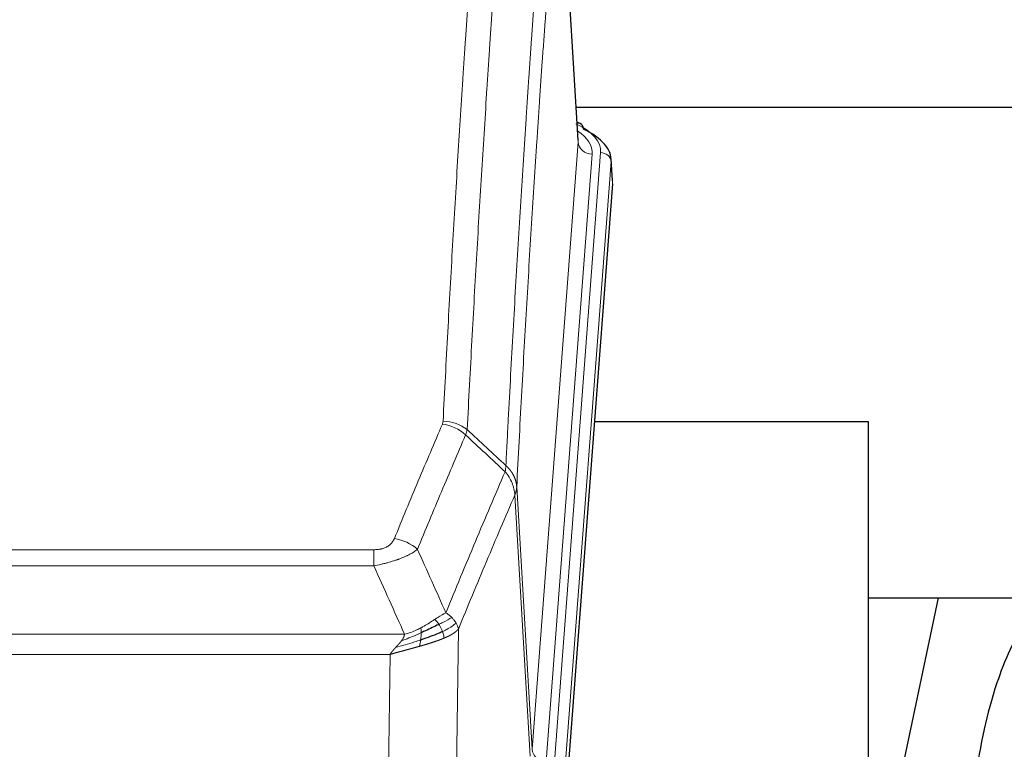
# Model space of a CAD drawing. Header units: inches. Extents: x 0 to 23760, y -13 to 16800.
# Tile 230 of 247: x 18744 to 19024, y 14566 to 14773. Entities that reach past the tile are written whole.
import ezdxf

# ---------------------------------------------------------------- set-up
doc = ezdxf.new("R2010")
doc.units = ezdxf.units.IN
doc.layers.add('254', color=7, linetype='Continuous', true_color=0xffffff)

msp = doc.modelspace()

# ---------------------------------------------------------------- linework, layer by layer
at = {"layer": '254', "color": 2, "linetype": 'Continuous', "lineweight": 25}
for p, q in [((18903.265, 14739.104), (18898.014, 14825.741)), ((18902.63, 14748.499), (19068.813, 14748.499)), ((18903.896, 14743.811), (18902.953, 14744.247)), ((18913.024, 14727.471), (18912.644, 14733.753)), ((18913.019, 14726.688), (18899.901, 14553.234)), ((18985.837, 14658.924), (18907.894, 14658.924)), ((18985.837, 14470.122), (18985.837, 14658.924)), ((18985.792, 14608.845), (19057.537, 14608.845)), ((19005.68, 14608.842), (18985.837, 14514.686))]:
    msp.add_line(p, q, dxfattribs=at)
at = {"layer": '254', "color": 110, "linetype": 'Continuous', "lineweight": 13}
for p, q in [((18903.26, 14738.529), (18898.013, 14825.118)), ((18890.194, 14565.756), (18903.26, 14738.529)), ((18907.252, 14735.102), (18894.186, 14562.329)), ((18896.533, 14562.177), (18909.644, 14735.537)), ((18912.638, 14732.967), (18899.527, 14559.607)), ((18913.019, 14726.688), (18912.638, 14732.967)), ((18889.613, 14563.846), (18885.261, 14638.098)), ((18885.817, 14640.432), (18890.194, 14565.756)), ((18639.825, 14622.551), (18845.168, 14622.551)), ((18845.168, 14617.988), (18845.168, 14622.551)), ((18845.168, 14617.988), (18639.825, 14617.988)), ((18869.219, 14599.954), (18868.261, 14524.303)), ((18631.094, 14598.508), (18853.899, 14598.508)), ((18849.787, 14592.764), (18635.207, 14592.764)), ((18848.818, 14516.268), (18849.787, 14592.764))]:
    msp.add_line(p, q, dxfattribs=at)
for centre, major_axis, ratio, start_param, end_param in [((18885.625, 14735.911), (24.034, 0.016), 0.461198, 6.2480186, 7.0671317), ((18902.639, 14741.087), (1.258, 2.724), 0.6272114, 6.2831797, 6.7581181), ((18883.233, 14735.476), (24.034, 0.016), 0.461198, 6.2480186, 6.8801307), ((18907.252, 14738.65), (3.989, -0.302), 0.8864705, 3.2608937, 4.7793301), ((18909.644, 14732.876), (2.991, -0.226), 0.8864705, 0.119301, 1.6377375), ((18864.676, 14650.011), (-9.188, 3.948), 0.8056434, 4.2999866, 5.045624), ((18864.864, 14650.803), (-9.987, 0.512), 0.8285973, 3.9974013, 4.7548106), ((18851.015, 14617.549), (9.245, -3.812), 0.7933159, 1.14397, 1.886928), ((18894.186, 14565.877), (3.989, -0.302), 0.8864705, 3.2608937, 4.7793301)]:
    msp.add_ellipse(centre, major_axis=major_axis, ratio=ratio, start_param=start_param, end_param=end_param, dxfattribs=at)
at = {"layer": '254', "color": 2, "linetype": 'Continuous', "lineweight": 25}
for centre, major_axis, ratio, start_param, end_param in [((18902.639, 14741.087), (1.258, 2.724), 0.6272114, 5.3993548, 6.2831797), ((18885.625, 14733.25), (27.03, 0.194), 0.4633579, 6.2451225, 7.0642357)]:
    msp.add_ellipse(centre, major_axis=major_axis, ratio=ratio, start_param=start_param, end_param=end_param, dxfattribs=at)
at = {"layer": '254', "color": 110, "linetype": 'Continuous', "lineweight": 13}
for points, knots in [([(18864.864, 14659.092), (18865.301, 14667.671), (18866.192, 14684.59), (18867.112, 14701.032), (18867.814, 14713.185), (18868.05, 14717.206), (18868.526, 14725.189), (18868.766, 14729.15), (18869.491, 14740.945), (18869.982, 14748.687), (18870.606, 14758.211), (18870.731, 14760.109), (18870.983, 14763.887), (18871.361, 14769.532), (18871.743, 14775.106), (18872.514, 14786.16), (18873.556, 14800.649), (18875.164, 14821.634), (18876.265, 14835.124), (18876.822, 14841.744)], [0, 0, 0, 0, 0.125, 0.25, 0.25, 0.3125, 0.3125, 0.375, 0.375, 0.5, 0.5, 0.53125, 0.53125, 0.5625, 0.625, 0.625, 0.75, 0.875, 1, 1, 1, 1]), ([(18883.705, 14839.155), (18883.147, 14832.542), (18882.045, 14819.068), (18880.435, 14798.107), (18879.392, 14783.635), (18878.62, 14772.593), (18878.237, 14767.025), (18877.858, 14761.388), (18877.607, 14757.613), (18877.481, 14755.719), (18876.857, 14746.205), (18876.365, 14738.473), (18875.639, 14726.691), (18875.398, 14722.734), (18874.922, 14714.761), (18874.686, 14710.745), (18873.983, 14698.606), (18873.061, 14682.183), (18872.169, 14665.285), (18871.731, 14656.716)], [0, 0, 0, 0, 0.125, 0.25, 0.375, 0.375, 0.4375, 0.46875, 0.46875, 0.5, 0.5, 0.625, 0.625, 0.6875, 0.6875, 0.75, 0.75, 0.875, 1, 1, 1, 1]), ([(18882.728, 14646.494), (18882.784, 14647.584), (18882.84, 14648.672), (18882.952, 14650.845), (18883.12, 14654.098), (18883.516, 14661.649), (18883.859, 14668.05), (18884.552, 14680.76), (18885.493, 14697.457), (18886.951, 14721.759), (18887.956, 14737.463), (18888.529, 14746.157), (18888.593, 14747.121), (18888.721, 14749.045), (18888.914, 14751.925), (18889.365, 14758.604), (18889.757, 14764.256), (18890.085, 14768.927), (18890.151, 14769.859), (18890.283, 14771.719), (18890.481, 14774.503), (18890.946, 14780.957), (18891.349, 14786.415), (18892.161, 14797.234), (18893.258, 14811.399), (18894.386, 14825.043), (18894.957, 14831.734)], [0, 0, 0, 0, 0.015625, 0.015625, 0.03125, 0.0625, 0.125, 0.125, 0.25, 0.375, 0.5, 0.5, 0.515625, 0.515625, 0.53125, 0.5625, 0.625, 0.625, 0.640625, 0.640625, 0.65625, 0.6875, 0.75, 0.75, 0.875, 1, 1, 1, 1]), ([(18898.013, 14825.118), (18897.443, 14818.445), (18896.318, 14804.84), (18895.224, 14790.715), (18894.415, 14779.927), (18894.013, 14774.484), (18893.549, 14768.049), (18893.351, 14765.273), (18893.22, 14763.418), (18893.154, 14762.489), (18892.827, 14757.832), (18892.436, 14752.196), (18891.986, 14745.538), (18891.794, 14742.666), (18891.666, 14740.748), (18891.603, 14739.786), (18891.03, 14731.118), (18890.029, 14715.462), (18888.574, 14691.235), (18887.168, 14666.267), (18886.262, 14649.126), (18885.817, 14640.432)], [0, 0, 0, 0, 0.125, 0.25, 0.25, 0.3125, 0.34375, 0.359375, 0.359375, 0.375, 0.375, 0.4375, 0.46875, 0.484375, 0.484375, 0.5, 0.5, 0.625, 0.75, 0.875, 1, 1, 1, 1]), ([(18851.015, 14625.705), (18852.149, 14628.467), (18853.284, 14631.217), (18855.557, 14636.694), (18856.694, 14639.422), (18860.109, 14647.57), (18862.391, 14652.957), (18864.676, 14658.297)], [0, 0, 0, 0, 0.25, 0.25, 0.5, 0.5, 1, 1, 1, 1]), ([(18864.864, 14659.092), (18864.857, 14658.958), (18864.838, 14658.825), (18864.775, 14658.56), (18864.732, 14658.428), (18864.676, 14658.297)], [0, 0, 0, 0, 0.5, 0.5, 1, 1, 1, 1]), ([(18871.272, 14655.211), (18868.984, 14649.874), (18866.7, 14644.493), (18863.281, 14636.352), (18862.142, 14633.627), (18859.867, 14628.154), (18858.73, 14625.406), (18857.595, 14622.648)], [0, 0, 0, 0, 0.5, 0.5, 0.75, 0.75, 1, 1, 1, 1]), ([(18882.728, 14646.494), (18882.707, 14646.23), (18882.692, 14645.943), (18882.633, 14645.353), (18882.591, 14645.051), (18882.516, 14644.757)], [0, 0, 0, 0, 0.5, 0.5, 1, 1, 1, 1]), ([(18882.728, 14646.494), (18882.741, 14646.482), (18882.766, 14646.46), (18882.804, 14646.425), (18882.842, 14646.39), (18882.88, 14646.355), (18882.919, 14646.319), (18882.957, 14646.283), (18882.996, 14646.246), (18883.034, 14646.209), (18883.073, 14646.171), (18883.112, 14646.133), (18883.151, 14646.094), (18883.189, 14646.055), (18883.228, 14646.015), (18883.268, 14645.975), (18883.307, 14645.935), (18883.346, 14645.893), (18883.385, 14645.852), (18883.424, 14645.81), (18883.463, 14645.767), (18883.503, 14645.724), (18883.542, 14645.681), (18883.581, 14645.637), (18883.62, 14645.592), (18883.659, 14645.547), (18883.699, 14645.501), (18883.738, 14645.455), (18883.777, 14645.409), (18883.816, 14645.361), (18883.855, 14645.314), (18883.894, 14645.266), (18883.932, 14645.217), (18883.971, 14645.168), (18884.01, 14645.118), (18884.048, 14645.067), (18884.087, 14645.016), (18884.125, 14644.965), (18884.163, 14644.913), (18884.201, 14644.861), (18884.239, 14644.808), (18884.276, 14644.754), (18884.314, 14644.7), (18884.351, 14644.645), (18884.388, 14644.59), (18884.425, 14644.534), (18884.462, 14644.478), (18884.498, 14644.421), (18884.534, 14644.363), (18884.57, 14644.305), (18884.606, 14644.247), (18884.642, 14644.188), (18884.677, 14644.128), (18884.712, 14644.068), (18884.746, 14644.007), (18884.781, 14643.945), (18884.814, 14643.883), (18884.848, 14643.821), (18884.881, 14643.758), (18884.917, 14643.69), (18884.953, 14643.617), (18884.992, 14643.539), (18885.029, 14643.461), (18885.066, 14643.383), (18885.102, 14643.304), (18885.137, 14643.225), (18885.171, 14643.146), (18885.205, 14643.066), (18885.237, 14642.987), (18885.269, 14642.907), (18885.3, 14642.827), (18885.33, 14642.746), (18885.359, 14642.666), (18885.387, 14642.585), (18885.415, 14642.504), (18885.441, 14642.423), (18885.467, 14642.342), (18885.492, 14642.26), (18885.516, 14642.178), (18885.539, 14642.096), (18885.562, 14642.014), (18885.583, 14641.932), (18885.604, 14641.85), (18885.623, 14641.767), (18885.642, 14641.684), (18885.66, 14641.601), (18885.677, 14641.519), (18885.693, 14641.435), (18885.708, 14641.352), (18885.723, 14641.269), (18885.736, 14641.186), (18885.749, 14641.102), (18885.76, 14641.019), (18885.771, 14640.935), (18885.781, 14640.851), (18885.79, 14640.768), (18885.798, 14640.684), (18885.806, 14640.6), (18885.812, 14640.516), (18885.816, 14640.46), (18885.817, 14640.432)], [0, 0, 0, 0, 0.0069372, 0.0139334, 0.0209887, 0.028103, 0.0352764, 0.0425088, 0.0498003, 0.0571509, 0.0645605, 0.0720292, 0.0795569, 0.0871437, 0.0947896, 0.1024945, 0.1102584, 0.1180815, 0.1259636, 0.1339048, 0.141905, 0.1499643, 0.1580827, 0.1662601, 0.1744966, 0.1827922, 0.1911468, 0.1995605, 0.2080333, 0.2165651, 0.225156, 0.233806, 0.2425151, 0.2512832, 0.2601104, 0.2689967, 0.277942, 0.2869465, 0.29601, 0.3051325, 0.3143142, 0.3235549, 0.3328547, 0.3422136, 0.3516315, 0.3611085, 0.3706446, 0.3802398, 0.3898941, 0.3996074, 0.4093798, 0.4192113, 0.4291019, 0.4390515, 0.4490602, 0.459128, 0.4692549, 0.4794409, 0.4896859, 0.4999901, 0.5124905, 0.524991, 0.5374914, 0.5499918, 0.5624922, 0.5749926, 0.587493, 0.5999934, 0.6124937, 0.6249941, 0.6374944, 0.6499948, 0.6624951, 0.6749954, 0.6874957, 0.699996, 0.7124963, 0.7249966, 0.7374968, 0.7499971, 0.7624973, 0.7749976, 0.7874978, 0.799998, 0.8124982, 0.8249984, 0.8374986, 0.8499988, 0.8624989, 0.8749991, 0.8874992, 0.8999993, 0.9124995, 0.9249996, 0.9374997, 0.9499998, 0.9624998, 0.9749999, 0.9875, 1, 1, 1, 1]), ([(18865.662, 14604.6), (18867.06, 14608.015), (18868.459, 14611.412), (18871.262, 14618.174), (18872.665, 14621.538), (18876.878, 14631.577), (18879.694, 14638.201), (18882.516, 14644.757)], [0, 0, 0, 0, 0.25, 0.25, 0.5, 0.5, 1, 1, 1, 1]), ([(18882.516, 14644.757), (18882.925, 14644.274), (18883.297, 14643.763), (18883.956, 14642.699), (18884.241, 14642.147), (18884.713, 14641.015), (18884.899, 14640.436), (18885.162, 14639.269), (18885.24, 14638.682), (18885.261, 14638.098)], [0, 0, 0, 0, 0.25, 0.25, 0.5, 0.5, 0.75, 0.75, 1, 1, 1, 1]), ([(18885.261, 14638.098), (18882.575, 14631.866), (18879.896, 14625.571), (18875.885, 14616.034), (18874.549, 14612.84), (18871.882, 14606.42), (18870.549, 14603.195), (18869.219, 14599.954)], [0, 0, 0, 0, 0.5, 0.5, 0.75, 0.75, 1, 1, 1, 1]), ([(18885.817, 14640.432), (18885.817, 14640.425), (18885.816, 14640.399), (18885.812, 14640.342), (18885.805, 14640.251), (18885.794, 14640.124), (18885.775, 14639.962), (18885.746, 14639.765), (18885.705, 14639.532), (18885.661, 14639.333), (18885.622, 14639.179), (18885.597, 14639.083), (18885.571, 14638.99), (18885.544, 14638.898), (18885.516, 14638.808), (18885.489, 14638.721), (18885.46, 14638.636), (18885.432, 14638.553), (18885.403, 14638.472), (18885.375, 14638.393), (18885.346, 14638.316), (18885.318, 14638.242), (18885.29, 14638.17), (18885.27, 14638.122), (18885.261, 14638.098)], [0, 0, 0, 0, 0.0092499, 0.0337179, 0.073404, 0.128308, 0.1984299, 0.2837694, 0.3843264, 0.5001005, 0.5424888, 0.5838484, 0.6241794, 0.6634821, 0.7017567, 0.7390032, 0.7752221, 0.8104134, 0.8445775, 0.8777146, 0.909825, 0.9409091, 0.9709673, 1, 1, 1, 1]), ([(18851.015, 14625.705), (18850.994, 14625.654), (18850.972, 14625.603), (18850.926, 14625.501), (18850.902, 14625.45), (18850.826, 14625.299), (18850.772, 14625.199), (18850.654, 14625.002), (18850.59, 14624.904), (18850.454, 14624.711), (18850.38, 14624.616), (18850.223, 14624.428), (18850.139, 14624.336), (18850.004, 14624.199), (18849.957, 14624.154), (18849.861, 14624.064), (18849.811, 14624.02), (18849.657, 14623.889), (18849.549, 14623.804), (18849.321, 14623.641), (18849.201, 14623.563), (18849.012, 14623.45), (18848.915, 14623.394), (18848.814, 14623.341), (18848.746, 14623.306), (18848.711, 14623.288), (18848.537, 14623.203), (18848.392, 14623.139), (18847.945, 14622.962), (18847.629, 14622.863), (18847.208, 14622.763), (18847.123, 14622.745), (18846.95, 14622.71), (18846.863, 14622.694), (18846.602, 14622.65), (18846.426, 14622.626), (18846.071, 14622.588), (18845.892, 14622.574), (18845.532, 14622.556), (18845.351, 14622.551), (18845.168, 14622.551)], [0, 0, 0, 0, 0.03125, 0.03125, 0.0625, 0.0625, 0.125, 0.125, 0.1875, 0.1875, 0.25, 0.25, 0.3125, 0.3125, 0.34375, 0.34375, 0.375, 0.375, 0.4375, 0.4375, 0.5, 0.5, 0.53125, 0.546875, 0.546875, 0.5625, 0.5625, 0.625, 0.625, 0.75, 0.75, 0.78125, 0.78125, 0.8125, 0.8125, 0.875, 0.875, 0.9375, 0.9375, 1, 1, 1, 1]), ([(18857.595, 14622.648), (18857.297, 14622.415), (18856.971, 14622.184), (18856.258, 14621.726), (18855.871, 14621.5), (18855.243, 14621.163), (18854.971, 14621.024), (18854.686, 14620.885), (18854.571, 14620.83), (18854.513, 14620.803), (18854.337, 14620.72), (18854.219, 14620.665), (18853.616, 14620.394), (18853.107, 14620.183), (18852.435, 14619.928), (18852.299, 14619.877), (18852.092, 14619.802), (18852.022, 14619.777), (18851.882, 14619.727), (18851.812, 14619.702), (18851.46, 14619.579), (18851.173, 14619.483), (18850.297, 14619.202), (18849.692, 14619.024), (18848.989, 14618.835), (18848.91, 14618.814), (18848.753, 14618.773), (18848.673, 14618.752), (18848.435, 14618.691), (18848.276, 14618.651), (18847.796, 14618.534), (18847.474, 14618.459), (18846.499, 14618.242), (18845.838, 14618.109), (18845.168, 14617.988)], [0, 0, 0, 0, 0.125, 0.125, 0.25, 0.25, 0.3125, 0.328125, 0.328125, 0.34375, 0.34375, 0.375, 0.375, 0.5, 0.5, 0.53125, 0.53125, 0.546875, 0.546875, 0.5625, 0.5625, 0.625, 0.625, 0.75, 0.75, 0.765625, 0.765625, 0.78125, 0.78125, 0.8125, 0.8125, 0.875, 0.875, 1, 1, 1, 1]), ([(18865.662, 14604.6), (18864.969, 14604.272), (18864.203, 14603.807), (18863.076, 14603.086), (18862.785, 14602.898), (18862.487, 14602.704)], [0, 0, 0, 0, 0.75, 0.75, 1, 1, 1, 1]), ([(18867.369, 14603.255), (18867.246, 14603.379), (18867.118, 14603.5), (18866.786, 14603.796), (18866.575, 14603.967), (18866.134, 14604.295), (18865.902, 14604.451), (18865.662, 14604.6)], [0, 0, 0, 0, 0.25, 0.25, 0.625, 0.625, 1, 1, 1, 1]), ([(18862.487, 14602.704), (18862.337, 14602.607), (18862.186, 14602.509), (18861.571, 14602.112), (18861.092, 14601.805), (18860.098, 14601.191), (18859.583, 14600.884), (18858.876, 14600.49), (18858.698, 14600.392), (18858.517, 14600.297)], [0, 0, 0, 0, 0.125, 0.125, 0.5, 0.5, 0.875, 0.875, 1, 1, 1, 1]), ([(18863.711, 14601.324), (18863.612, 14601.479), (18863.511, 14601.627), (18863.254, 14601.971), (18863.097, 14602.155), (18862.786, 14602.471), (18862.633, 14602.602), (18862.487, 14602.704)], [0, 0, 0, 0, 0.25, 0.25, 0.625, 0.625, 1, 1, 1, 1]), ([(18867.369, 14603.255), (18866.671, 14602.872), (18865.8, 14602.4), (18864.439, 14601.694), (18864.082, 14601.512), (18863.711, 14601.324)], [0, 0, 0, 0, 0.75, 0.75, 1, 1, 1, 1]), ([(18868.58, 14601.667), (18867.967, 14601.083), (18867.071, 14600.474), (18865.542, 14599.659), (18865.132, 14599.455), (18864.697, 14599.251)], [0, 0, 0, 0, 0.75, 0.75, 1, 1, 1, 1]), ([(18868.58, 14601.667), (18868.541, 14601.736), (18868.5, 14601.806), (18868.333, 14602.082), (18868.194, 14602.285), (18867.89, 14602.683), (18867.726, 14602.878), (18867.491, 14603.131), (18867.43, 14603.193), (18867.369, 14603.255)], [0, 0, 0, 0, 0.125, 0.125, 0.5, 0.5, 0.875, 0.875, 1, 1, 1, 1]), ([(18869.219, 14599.954), (18869.134, 14600.387), (18868.992, 14600.821), (18868.729, 14601.387), (18868.657, 14601.528), (18868.58, 14601.667)], [0, 0, 0, 0, 0.75, 0.75, 1, 1, 1, 1]), ([(18858.668, 14598.927), (18858.21, 14598.723), (18857.746, 14598.52), (18855.876, 14597.715), (18854.439, 14597.132), (18853.029, 14596.609)], [0, 0, 0, 0, 0.25, 0.25, 1, 1, 1, 1]), ([(18858.517, 14600.297), (18858.157, 14600.105), (18857.79, 14599.919), (18856.296, 14599.216), (18855.12, 14598.774), (18853.899, 14598.508)], [0, 0, 0, 0, 0.25, 0.25, 1, 1, 1, 1]), ([(18858.499, 14596.867), (18858.511, 14596.954), (18858.523, 14597.042), (18858.567, 14597.395), (18858.596, 14597.663), (18858.64, 14598.189), (18858.655, 14598.446), (18858.665, 14598.77), (18858.667, 14598.85), (18858.668, 14598.927)], [0, 0, 0, 0, 0.125, 0.125, 0.5, 0.5, 0.875, 0.875, 1, 1, 1, 1]), ([(18858.668, 14598.927), (18858.669, 14599.082), (18858.667, 14599.23), (18858.654, 14599.574), (18858.638, 14599.757), (18858.59, 14600.07), (18858.558, 14600.199), (18858.517, 14600.297)], [0, 0, 0, 0, 0.25, 0.25, 0.625, 0.625, 1, 1, 1, 1]), ([(18864.697, 14599.251), (18864.666, 14599.34), (18864.634, 14599.428), (18864.499, 14599.786), (18864.386, 14600.056), (18864.137, 14600.585), (18864, 14600.843), (18863.809, 14601.167), (18863.76, 14601.247), (18863.711, 14601.324)], [0, 0, 0, 0, 0.125, 0.125, 0.5, 0.5, 0.875, 0.875, 1, 1, 1, 1]), ([(18865.187, 14597.405), (18865.116, 14597.766), (18865.016, 14598.225), (18864.815, 14598.9), (18864.758, 14599.074), (18864.697, 14599.251)], [0, 0, 0, 0, 0.75, 0.75, 1, 1, 1, 1]), ([(18869.219, 14599.954), (18869.213, 14599.947), (18869.201, 14599.932), (18869.183, 14599.911), (18869.164, 14599.889), (18869.146, 14599.868), (18869.127, 14599.847), (18869.109, 14599.826), (18869.09, 14599.805), (18869.071, 14599.784), (18869.051, 14599.763), (18869.032, 14599.742), (18869.012, 14599.721), (18868.993, 14599.701), (18868.973, 14599.68), (18868.953, 14599.66), (18868.932, 14599.639), (18868.912, 14599.619), (18868.891, 14599.599), (18868.871, 14599.579), (18868.85, 14599.559), (18868.829, 14599.539), (18868.808, 14599.519), (18868.787, 14599.499), (18868.765, 14599.479), (18868.744, 14599.46), (18868.722, 14599.44), (18868.7, 14599.421), (18868.679, 14599.402), (18868.657, 14599.382), (18868.635, 14599.363), (18868.612, 14599.344), (18868.59, 14599.325), (18868.568, 14599.306), (18868.545, 14599.287), (18868.522, 14599.269), (18868.5, 14599.25), (18868.477, 14599.231), (18868.454, 14599.213), (18868.431, 14599.195), (18868.408, 14599.176), (18868.385, 14599.158), (18868.361, 14599.14), (18868.338, 14599.122), (18868.314, 14599.104), (18868.291, 14599.086), (18868.267, 14599.068), (18868.243, 14599.05), (18868.22, 14599.033), (18868.196, 14599.015), (18868.172, 14598.998), (18868.148, 14598.98), (18868.124, 14598.963), (18868.1, 14598.946), (18868.076, 14598.929), (18868.051, 14598.912), (18868.027, 14598.895), (18868.003, 14598.878), (18867.978, 14598.861), (18867.954, 14598.844), (18867.929, 14598.828), (18867.905, 14598.811), (18867.88, 14598.795), (18867.855, 14598.778), (18867.831, 14598.762), (18867.806, 14598.746), (18867.781, 14598.73), (18867.756, 14598.714), (18867.732, 14598.698), (18867.707, 14598.682), (18867.682, 14598.666), (18867.657, 14598.65), (18867.632, 14598.635), (18867.607, 14598.619), (18867.582, 14598.604), (18867.557, 14598.588), (18867.532, 14598.573), (18867.507, 14598.558), (18867.482, 14598.542), (18867.457, 14598.527), (18867.432, 14598.512), (18867.407, 14598.497), (18867.382, 14598.483), (18867.357, 14598.468), (18867.332, 14598.453), (18867.307, 14598.439), (18867.282, 14598.424), (18867.256, 14598.41), (18867.231, 14598.395), (18867.206, 14598.381), (18867.181, 14598.367), (18867.156, 14598.353), (18867.131, 14598.339), (18867.106, 14598.325), (18867.081, 14598.311), (18867.056, 14598.297), (18867.031, 14598.283), (18867.006, 14598.269), (18866.981, 14598.256), (18866.956, 14598.242), (18866.932, 14598.229), (18866.907, 14598.216), (18866.882, 14598.202), (18866.857, 14598.189), (18866.832, 14598.176), (18866.808, 14598.163), (18866.783, 14598.15), (18866.758, 14598.137), (18866.734, 14598.124), (18866.709, 14598.112), (18866.685, 14598.099), (18866.66, 14598.086), (18866.636, 14598.074), (18866.611, 14598.061), (18866.587, 14598.049), (18866.563, 14598.037), (18866.538, 14598.024), (18866.514, 14598.012), (18866.49, 14598), (18866.466, 14597.988), (18866.442, 14597.976), (18866.418, 14597.965), (18866.394, 14597.953), (18866.37, 14597.941), (18866.346, 14597.929), (18866.323, 14597.918), (18866.299, 14597.906), (18866.275, 14597.895), (18866.252, 14597.884), (18866.228, 14597.872), (18866.205, 14597.861), (18866.182, 14597.85), (18866.158, 14597.839), (18866.135, 14597.828), (18866.112, 14597.817), (18866.089, 14597.806), (18866.066, 14597.796), (18866.043, 14597.785), (18866.02, 14597.774), (18865.998, 14597.764), (18865.975, 14597.753), (18865.953, 14597.743), (18865.93, 14597.732), (18865.908, 14597.722), (18865.885, 14597.712), (18865.863, 14597.702), (18865.841, 14597.692), (18865.819, 14597.682), (18865.797, 14597.672), (18865.775, 14597.662), (18865.754, 14597.652), (18865.732, 14597.642), (18865.71, 14597.633), (18865.689, 14597.623), (18865.668, 14597.614), (18865.646, 14597.604), (18865.625, 14597.595), (18865.604, 14597.586), (18865.583, 14597.576), (18865.562, 14597.567), (18865.542, 14597.558), (18865.521, 14597.549), (18865.5, 14597.54), (18865.48, 14597.531), (18865.46, 14597.522), (18865.439, 14597.514), (18865.419, 14597.505), (18865.399, 14597.496), (18865.379, 14597.488), (18865.36, 14597.479), (18865.34, 14597.471), (18865.32, 14597.462), (18865.301, 14597.454), (18865.282, 14597.446), (18865.262, 14597.438), (18865.243, 14597.429), (18865.224, 14597.421), (18865.206, 14597.413), (18865.193, 14597.408), (18865.187, 14597.405)], [0, 0, 0, 0, 0.0080212, 0.0160154, 0.0239827, 0.0319231, 0.0398365, 0.0477229, 0.0555824, 0.0634149, 0.0712205, 0.0789992, 0.0867509, 0.0944756, 0.1021734, 0.1098443, 0.1174881, 0.1251051, 0.1326951, 0.1402581, 0.1477942, 0.1553034, 0.1627856, 0.1702408, 0.1776691, 0.1850704, 0.1924448, 0.1997923, 0.2071128, 0.2144063, 0.2216729, 0.2289126, 0.2361253, 0.243311, 0.2504698, 0.2576016, 0.2647065, 0.2717845, 0.2788355, 0.2858595, 0.2928566, 0.2998268, 0.30677, 0.3136862, 0.3205755, 0.3274379, 0.3342733, 0.3410817, 0.3478632, 0.3546178, 0.3613454, 0.3680461, 0.3747198, 0.3813665, 0.3879863, 0.3945792, 0.4011451, 0.4076841, 0.4141961, 0.4206811, 0.4271393, 0.4335704, 0.4399746, 0.4463519, 0.4527022, 0.4590256, 0.465322, 0.4715915, 0.477834, 0.4840496, 0.4902382, 0.4963999, 0.5025346, 0.5086424, 0.5147232, 0.5207771, 0.526804, 0.532804, 0.5387771, 0.5447232, 0.5506423, 0.5565345, 0.5623997, 0.568238, 0.5740494, 0.5798338, 0.5855912, 0.5913217, 0.5970253, 0.6027019, 0.6083515, 0.6139742, 0.61957, 0.6251388, 0.6306807, 0.6361956, 0.6416836, 0.6471446, 0.6525787, 0.6579858, 0.663366, 0.6687192, 0.6740455, 0.6793448, 0.6846172, 0.6898627, 0.6950812, 0.7002727, 0.7054373, 0.710575, 0.7156857, 0.7207694, 0.7258262, 0.7308561, 0.735859, 0.740835, 0.745784, 0.7507061, 0.7556012, 0.7604694, 0.7653107, 0.7701249, 0.7749123, 0.7796727, 0.7844061, 0.7891127, 0.7937922, 0.7984448, 0.8030705, 0.8076692, 0.812241, 0.8167858, 0.8213037, 0.8257947, 0.8302587, 0.8346957, 0.8391058, 0.843489, 0.8478452, 0.8521745, 0.8564768, 0.8607522, 0.8650006, 0.8692221, 0.8734166, 0.8775842, 0.8817249, 0.8858386, 0.8899254, 0.8939852, 0.8980181, 0.902024, 0.906003, 0.909955, 0.9138802, 0.9177783, 0.9216495, 0.9254938, 0.9293111, 0.9331015, 0.936865, 0.9406015, 0.944311, 0.9479937, 0.9516493, 0.9552781, 0.9588799, 0.9624547, 0.9660026, 0.9695236, 0.9730176, 0.9764847, 0.9799249, 0.9833381, 0.9867243, 0.9900837, 0.993416, 0.9967215, 1, 1, 1, 1]), ([(18858.499, 14596.867), (18857.921, 14596.676), (18857.333, 14596.488), (18854.959, 14595.746), (18853.13, 14595.216), (18851.357, 14594.712)], [0, 0, 0, 0, 0.25, 0.25, 1, 1, 1, 1]), ([(18851.357, 14594.712), (18851.372, 14594.727), (18851.4, 14594.758), (18851.441, 14594.803), (18851.482, 14594.847), (18851.521, 14594.889), (18851.56, 14594.931), (18851.597, 14594.971), (18851.633, 14595.011), (18851.669, 14595.049), (18851.703, 14595.086), (18851.736, 14595.122), (18851.768, 14595.156), (18851.799, 14595.19), (18851.829, 14595.222), (18851.858, 14595.254), (18851.886, 14595.284), (18851.913, 14595.313), (18851.939, 14595.341), (18851.963, 14595.367), (18851.987, 14595.393), (18852.01, 14595.417), (18852.031, 14595.441), (18852.052, 14595.463), (18852.071, 14595.484), (18852.09, 14595.504), (18852.107, 14595.523), (18852.123, 14595.54), (18852.138, 14595.557), (18852.153, 14595.572), (18852.166, 14595.586), (18852.178, 14595.599), (18852.189, 14595.611), (18852.199, 14595.622), (18852.208, 14595.632), (18852.216, 14595.64), (18852.222, 14595.648), (18852.228, 14595.654), (18852.233, 14595.659), (18852.245, 14595.673), (18852.266, 14595.696), (18852.295, 14595.728), (18852.324, 14595.761), (18852.352, 14595.792), (18852.38, 14595.824), (18852.407, 14595.855), (18852.435, 14595.886), (18852.462, 14595.917), (18852.488, 14595.948), (18852.515, 14595.978), (18852.541, 14596.008), (18852.566, 14596.038), (18852.592, 14596.068), (18852.617, 14596.097), (18852.641, 14596.126), (18852.666, 14596.155), (18852.69, 14596.184), (18852.713, 14596.212), (18852.737, 14596.24), (18852.76, 14596.268), (18852.782, 14596.296), (18852.805, 14596.323), (18852.827, 14596.351), (18852.848, 14596.378), (18852.87, 14596.404), (18852.891, 14596.431), (18852.911, 14596.457), (18852.932, 14596.483), (18852.952, 14596.509), (18852.971, 14596.534), (18852.991, 14596.56), (18853.01, 14596.585), (18853.022, 14596.601), (18853.029, 14596.609)], [0, 0, 0, 0, 0.0247661, 0.0489206, 0.0724636, 0.0953949, 0.1177147, 0.1394229, 0.1605195, 0.1810045, 0.2008779, 0.2201398, 0.23879, 0.2568287, 0.2742558, 0.2910713, 0.3072753, 0.3228676, 0.3378484, 0.3522176, 0.3659752, 0.3791212, 0.3916556, 0.4035785, 0.4148897, 0.4255894, 0.4356775, 0.445154, 0.454019, 0.4622723, 0.4699141, 0.4769443, 0.4833629, 0.48917, 0.4943654, 0.4989493, 0.5029216, 0.5062824, 0.5090316, 0.5111692, 0.5284651, 0.5456049, 0.5625886, 0.5794163, 0.5960881, 0.612604, 0.6289642, 0.6451687, 0.6612176, 0.6771111, 0.6928491, 0.7084319, 0.7238594, 0.7391318, 0.7542492, 0.7692118, 0.7840195, 0.7986726, 0.8131712, 0.8275153, 0.8417051, 0.8557408, 0.8696224, 0.8833501, 0.8969241, 0.9103445, 0.9236114, 0.936725, 0.9496856, 0.9624932, 0.975148, 0.9876502, 1, 1, 1, 1]), ([(18853.029, 14596.609), (18853.037, 14596.62), (18853.053, 14596.641), (18853.076, 14596.673), (18853.099, 14596.705), (18853.122, 14596.737), (18853.145, 14596.769), (18853.167, 14596.8), (18853.189, 14596.832), (18853.211, 14596.863), (18853.232, 14596.894), (18853.253, 14596.925), (18853.274, 14596.956), (18853.294, 14596.987), (18853.314, 14597.018), (18853.334, 14597.049), (18853.353, 14597.08), (18853.372, 14597.11), (18853.391, 14597.141), (18853.409, 14597.171), (18853.427, 14597.201), (18853.445, 14597.231), (18853.462, 14597.261), (18853.479, 14597.291), (18853.496, 14597.321), (18853.512, 14597.351), (18853.528, 14597.381), (18853.544, 14597.41), (18853.559, 14597.439), (18853.574, 14597.469), (18853.589, 14597.498), (18853.603, 14597.527), (18853.617, 14597.556), (18853.631, 14597.585), (18853.644, 14597.614), (18853.657, 14597.643), (18853.67, 14597.671), (18853.682, 14597.7), (18853.695, 14597.728), (18853.706, 14597.757), (18853.718, 14597.785), (18853.729, 14597.813), (18853.739, 14597.841), (18853.75, 14597.869), (18853.76, 14597.897), (18853.769, 14597.924), (18853.779, 14597.952), (18853.788, 14597.979), (18853.797, 14598.007), (18853.805, 14598.034), (18853.813, 14598.061), (18853.821, 14598.088), (18853.828, 14598.115), (18853.835, 14598.142), (18853.842, 14598.169), (18853.848, 14598.196), (18853.855, 14598.222), (18853.86, 14598.249), (18853.866, 14598.275), (18853.871, 14598.302), (18853.875, 14598.328), (18853.88, 14598.354), (18853.884, 14598.38), (18853.888, 14598.406), (18853.891, 14598.431), (18853.894, 14598.457), (18853.897, 14598.483), (18853.899, 14598.5), (18853.899, 14598.508)], [0, 0, 0, 0, 0.0185022, 0.0368847, 0.0551481, 0.073293, 0.0913199, 0.1092294, 0.1270222, 0.1446988, 0.1622598, 0.1797059, 0.1970378, 0.2142561, 0.2313614, 0.2483544, 0.265236, 0.2820066, 0.2986672, 0.3152184, 0.331661, 0.3479958, 0.3642235, 0.380345, 0.3963611, 0.4122725, 0.4280803, 0.4437851, 0.459388, 0.4748898, 0.4902915, 0.5055939, 0.5207981, 0.535905, 0.5509156, 0.565831, 0.5806521, 0.5953801, 0.6100159, 0.6245607, 0.6390157, 0.6533819, 0.6676604, 0.6818526, 0.6959596, 0.7099825, 0.7239227, 0.7377815, 0.75156, 0.7652597, 0.7788818, 0.7924277, 0.8058989, 0.8192966, 0.8326224, 0.8458776, 0.8590638, 0.8721825, 0.8852351, 0.8982233, 0.9111485, 0.9240124, 0.9368166, 0.9495628, 0.9622525, 0.9748874, 0.9874694, 1, 1, 1, 1]), ([(18865.187, 14597.405), (18865.172, 14597.399), (18865.143, 14597.387), (18865.099, 14597.368), (18865.054, 14597.35), (18865.01, 14597.331), (18864.965, 14597.313), (18864.921, 14597.294), (18864.876, 14597.276), (18864.831, 14597.258), (18864.786, 14597.239), (18864.741, 14597.221), (18864.696, 14597.203), (18864.651, 14597.185), (18864.605, 14597.167), (18864.56, 14597.148), (18864.515, 14597.13), (18864.469, 14597.112), (18864.423, 14597.094), (18864.377, 14597.076), (18864.332, 14597.059), (18864.286, 14597.041), (18864.239, 14597.023), (18864.193, 14597.005), (18864.147, 14596.987), (18864.101, 14596.97), (18864.054, 14596.952), (18864.008, 14596.934), (18863.961, 14596.917), (18863.915, 14596.899), (18863.868, 14596.882), (18863.821, 14596.864), (18863.774, 14596.847), (18863.728, 14596.829), (18863.681, 14596.812), (18863.633, 14596.795), (18863.586, 14596.777), (18863.539, 14596.76), (18863.492, 14596.743), (18863.445, 14596.726), (18863.397, 14596.709), (18863.35, 14596.692), (18863.302, 14596.675), (18863.255, 14596.658), (18863.207, 14596.641), (18863.159, 14596.624), (18863.112, 14596.607), (18863.064, 14596.59), (18863.016, 14596.573), (18862.968, 14596.556), (18862.92, 14596.54), (18862.872, 14596.523), (18862.824, 14596.506), (18862.776, 14596.489), (18862.728, 14596.473), (18862.68, 14596.456), (18862.631, 14596.44), (18862.583, 14596.423), (18862.535, 14596.407), (18862.486, 14596.39), (18862.438, 14596.374), (18862.389, 14596.358), (18862.341, 14596.341), (18862.292, 14596.325), (18862.244, 14596.309), (18862.195, 14596.293), (18862.147, 14596.276), (18862.098, 14596.26), (18862.049, 14596.244), (18862, 14596.228), (18861.952, 14596.212), (18861.903, 14596.196), (18861.854, 14596.18), (18861.805, 14596.164), (18861.756, 14596.148), (18861.708, 14596.132), (18861.659, 14596.117), (18861.61, 14596.101), (18861.561, 14596.085), (18861.512, 14596.069), (18861.463, 14596.054), (18861.414, 14596.038), (18861.365, 14596.022), (18861.316, 14596.007), (18861.267, 14595.991), (18861.217, 14595.976), (18861.168, 14595.96), (18861.119, 14595.945), (18861.07, 14595.929), (18861.021, 14595.914), (18860.972, 14595.899), (18860.923, 14595.883), (18860.874, 14595.868), (18860.824, 14595.853), (18860.775, 14595.838), (18860.726, 14595.822), (18860.677, 14595.807), (18860.628, 14595.792), (18860.579, 14595.777), (18860.529, 14595.762), (18860.48, 14595.747), (18860.431, 14595.732), (18860.382, 14595.717), (18860.333, 14595.702), (18860.283, 14595.687), (18860.234, 14595.672), (18860.185, 14595.657), (18860.136, 14595.643), (18860.087, 14595.628), (18860.038, 14595.613), (18859.988, 14595.598), (18859.939, 14595.584), (18859.89, 14595.569), (18859.841, 14595.554), (18859.792, 14595.54), (18859.743, 14595.525), (18859.694, 14595.511), (18859.645, 14595.496), (18859.596, 14595.482), (18859.547, 14595.467), (18859.498, 14595.453), (18859.449, 14595.438), (18859.4, 14595.424), (18859.351, 14595.41), (18859.302, 14595.395), (18859.253, 14595.381), (18859.204, 14595.367), (18859.155, 14595.353), (18859.107, 14595.338), (18859.058, 14595.324), (18859.009, 14595.31), (18858.96, 14595.296), (18858.911, 14595.282), (18858.863, 14595.268), (18858.814, 14595.254), (18858.765, 14595.24), (18858.717, 14595.226), (18858.668, 14595.212), (18858.62, 14595.198), (18858.571, 14595.184), (18858.523, 14595.17), (18858.474, 14595.156), (18858.426, 14595.142), (18858.377, 14595.129), (18858.329, 14595.115), (18858.281, 14595.101), (18858.232, 14595.087), (18858.2, 14595.078), (18858.184, 14595.074)], [0, 0, 0, 0, 0.0076941, 0.0153765, 0.0230472, 0.0307061, 0.0383534, 0.045989, 0.0536129, 0.061225, 0.0688255, 0.0764143, 0.0839914, 0.0915567, 0.0991104, 0.1066524, 0.1141827, 0.1217013, 0.1292082, 0.1367034, 0.1441869, 0.1516588, 0.1591189, 0.1665674, 0.1740041, 0.1814292, 0.1888426, 0.1962444, 0.2036344, 0.2110128, 0.2183794, 0.2257344, 0.2330778, 0.2404094, 0.2477294, 0.2550377, 0.2623343, 0.2696193, 0.2768926, 0.2841542, 0.2914041, 0.2986424, 0.305869, 0.313084, 0.3202872, 0.3274789, 0.3346588, 0.3418271, 0.3489838, 0.3561287, 0.3632621, 0.3703837, 0.3774937, 0.3845921, 0.3916788, 0.3987539, 0.4058173, 0.412869, 0.4199092, 0.4269376, 0.4339544, 0.4409596, 0.4479532, 0.454935, 0.4619053, 0.4688639, 0.4758109, 0.4827462, 0.4896699, 0.496582, 0.5034825, 0.5103713, 0.5172485, 0.524114, 0.5309679, 0.5378102, 0.5446409, 0.55146, 0.5582674, 0.5650632, 0.5718474, 0.57862, 0.5853809, 0.5921303, 0.598868, 0.6055941, 0.6123087, 0.6190116, 0.6257029, 0.6323825, 0.6390506, 0.6457071, 0.652352, 0.6589853, 0.665607, 0.672217, 0.6788155, 0.6854024, 0.6919777, 0.6985414, 0.7050935, 0.7116341, 0.718163, 0.7246804, 0.7311862, 0.7376804, 0.744163, 0.750634, 0.7570935, 0.7635413, 0.7699776, 0.7764024, 0.7828155, 0.7892171, 0.7956072, 0.8019856, 0.8083525, 0.8147079, 0.8210516, 0.8273839, 0.8337045, 0.8400136, 0.8463112, 0.8525972, 0.8588716, 0.8651345, 0.8713859, 0.8776257, 0.8838539, 0.8900706, 0.8962758, 0.9024695, 0.9086516, 0.9148221, 0.9209812, 0.9271287, 0.9332646, 0.9393891, 0.945502, 0.9516034, 0.9576933, 0.9637717, 0.9698385, 0.9758938, 0.9819376, 0.9879699, 0.9939907, 1, 1, 1, 1]), ([(18858.184, 14595.074), (18858.217, 14595.245), (18858.257, 14595.442), (18858.339, 14595.873), (18858.381, 14596.108), (18858.449, 14596.522), (18858.475, 14596.693), (18858.499, 14596.867)], [0, 0, 0, 0, 0.375, 0.375, 0.75, 0.75, 1, 1, 1, 1]), ([(18858.184, 14595.074), (18858.162, 14595.068), (18858.119, 14595.055), (18858.054, 14595.037), (18857.989, 14595.019), (18857.924, 14595), (18857.859, 14594.982), (18857.794, 14594.964), (18857.729, 14594.945), (18857.664, 14594.927), (18857.599, 14594.909), (18857.533, 14594.89), (18857.468, 14594.872), (18857.403, 14594.854), (18857.338, 14594.836), (18857.273, 14594.818), (18857.207, 14594.8), (18857.142, 14594.781), (18857.077, 14594.763), (18857.012, 14594.745), (18856.947, 14594.727), (18856.881, 14594.709), (18856.816, 14594.691), (18856.751, 14594.673), (18856.686, 14594.655), (18856.62, 14594.637), (18856.555, 14594.619), (18856.49, 14594.601), (18856.425, 14594.583), (18856.359, 14594.565), (18856.294, 14594.547), (18856.229, 14594.53), (18856.164, 14594.512), (18856.099, 14594.494), (18856.033, 14594.476), (18855.968, 14594.458), (18855.903, 14594.44), (18855.838, 14594.423), (18855.773, 14594.405), (18855.708, 14594.387), (18855.643, 14594.369), (18855.578, 14594.352), (18855.512, 14594.334), (18855.447, 14594.316), (18855.382, 14594.299), (18855.317, 14594.281), (18855.252, 14594.263), (18855.188, 14594.246), (18855.123, 14594.228), (18855.058, 14594.21), (18854.993, 14594.193), (18854.928, 14594.175), (18854.863, 14594.158), (18854.798, 14594.14), (18854.734, 14594.123), (18854.669, 14594.105), (18854.604, 14594.087), (18854.54, 14594.07), (18854.475, 14594.053), (18854.41, 14594.035), (18854.346, 14594.018), (18854.281, 14594), (18854.217, 14593.983), (18854.152, 14593.965), (18854.088, 14593.948), (18854.024, 14593.93), (18853.959, 14593.913), (18853.895, 14593.896), (18853.831, 14593.878), (18853.767, 14593.861), (18853.703, 14593.844), (18853.638, 14593.826), (18853.574, 14593.809), (18853.51, 14593.792), (18853.446, 14593.774), (18853.383, 14593.757), (18853.319, 14593.74), (18853.255, 14593.722), (18853.191, 14593.705), (18853.127, 14593.688), (18853.064, 14593.671), (18853, 14593.653), (18852.937, 14593.636), (18852.873, 14593.619), (18852.81, 14593.602), (18852.746, 14593.584), (18852.683, 14593.567), (18852.62, 14593.55), (18852.557, 14593.533), (18852.494, 14593.516), (18852.431, 14593.498), (18852.368, 14593.481), (18852.305, 14593.464), (18852.242, 14593.447), (18852.179, 14593.43), (18852.116, 14593.413), (18852.053, 14593.395), (18851.991, 14593.378), (18851.928, 14593.361), (18851.866, 14593.344), (18851.803, 14593.327), (18851.741, 14593.31), (18851.679, 14593.293), (18851.617, 14593.276), (18851.554, 14593.259), (18851.492, 14593.241), (18851.43, 14593.224), (18851.369, 14593.207), (18851.307, 14593.19), (18851.245, 14593.173), (18851.183, 14593.156), (18851.122, 14593.139), (18851.06, 14593.122), (18850.999, 14593.105), (18850.937, 14593.088), (18850.876, 14593.071), (18850.815, 14593.054), (18850.754, 14593.037), (18850.693, 14593.02), (18850.632, 14593.003), (18850.571, 14592.985), (18850.51, 14592.968), (18850.449, 14592.951), (18850.388, 14592.934), (18850.328, 14592.917), (18850.267, 14592.9), (18850.207, 14592.883), (18850.147, 14592.866), (18850.086, 14592.849), (18850.026, 14592.832), (18849.966, 14592.815), (18849.906, 14592.798), (18849.846, 14592.781), (18849.806, 14592.77), (18849.787, 14592.764)], [0, 0, 0, 0, 0.0081592, 0.0163092, 0.0244501, 0.0325819, 0.0407045, 0.0488181, 0.0569225, 0.0650178, 0.0731041, 0.0811812, 0.0892493, 0.0973083, 0.1053581, 0.113399, 0.1214307, 0.1294534, 0.137467, 0.1454716, 0.1534671, 0.1614536, 0.169431, 0.1773994, 0.1853588, 0.1933091, 0.2012504, 0.2091827, 0.217106, 0.2250203, 0.2329256, 0.2408219, 0.2487092, 0.2565875, 0.2644568, 0.2723172, 0.2801686, 0.288011, 0.2958444, 0.303669, 0.3114845, 0.3192911, 0.3270888, 0.3348775, 0.3426574, 0.3504282, 0.3581902, 0.3659433, 0.3736874, 0.3814227, 0.389149, 0.3968665, 0.4045751, 0.4122748, 0.4199656, 0.4276476, 0.4353206, 0.4429849, 0.4506403, 0.4582868, 0.4659245, 0.4735534, 0.4811734, 0.4887846, 0.496387, 0.5039805, 0.5115653, 0.5191413, 0.5267084, 0.5342668, 0.5418164, 0.5493572, 0.5568893, 0.5644125, 0.5719271, 0.5794328, 0.5869298, 0.5944181, 0.6018976, 0.6093684, 0.6168305, 0.6242839, 0.6317285, 0.6391644, 0.6465917, 0.6540102, 0.6614201, 0.6688212, 0.6762137, 0.6835975, 0.6909727, 0.6983392, 0.705697, 0.7130462, 0.7203868, 0.7277187, 0.735042, 0.7423567, 0.7496628, 0.7569603, 0.7642491, 0.7715294, 0.7788011, 0.7860642, 0.7933187, 0.8005646, 0.807802, 0.8150309, 0.8222512, 0.8294629, 0.8366661, 0.8438608, 0.851047, 0.8582246, 0.8653938, 0.8725544, 0.8797065, 0.8868502, 0.8939854, 0.9011121, 0.9082303, 0.9153401, 0.9224414, 0.9295343, 0.9366187, 0.9436947, 0.9507623, 0.9578214, 0.9648722, 0.9719145, 0.9789485, 0.985974, 0.9929912, 1, 1, 1, 1]), ([(18849.787, 14592.764), (18849.792, 14592.773), (18849.802, 14592.79), (18849.819, 14592.816), (18849.835, 14592.842), (18849.852, 14592.868), (18849.87, 14592.895), (18849.888, 14592.922), (18849.906, 14592.95), (18849.925, 14592.977), (18849.944, 14593.005), (18849.963, 14593.033), (18849.983, 14593.062), (18850.003, 14593.091), (18850.024, 14593.12), (18850.045, 14593.149), (18850.066, 14593.178), (18850.088, 14593.208), (18850.11, 14593.238), (18850.132, 14593.269), (18850.155, 14593.299), (18850.179, 14593.33), (18850.202, 14593.362), (18850.227, 14593.393), (18850.251, 14593.425), (18850.276, 14593.457), (18850.301, 14593.489), (18850.327, 14593.522), (18850.353, 14593.555), (18850.38, 14593.588), (18850.407, 14593.621), (18850.434, 14593.655), (18850.462, 14593.689), (18850.49, 14593.723), (18850.518, 14593.758), (18850.547, 14593.793), (18850.576, 14593.828), (18850.606, 14593.863), (18850.636, 14593.899), (18850.666, 14593.935), (18850.697, 14593.971), (18850.728, 14594.008), (18850.76, 14594.045), (18850.792, 14594.082), (18850.824, 14594.119), (18850.857, 14594.157), (18850.89, 14594.195), (18850.924, 14594.233), (18850.958, 14594.271), (18850.992, 14594.31), (18851.027, 14594.349), (18851.062, 14594.388), (18851.098, 14594.428), (18851.134, 14594.468), (18851.17, 14594.508), (18851.207, 14594.548), (18851.244, 14594.589), (18851.281, 14594.63), (18851.319, 14594.671), (18851.345, 14594.698), (18851.357, 14594.712)], [0, 0, 0, 0, 0.0121901, 0.0245516, 0.0370849, 0.0497905, 0.0626689, 0.0757204, 0.0889455, 0.1023447, 0.1159182, 0.1296666, 0.14359, 0.1576889, 0.1719636, 0.1864145, 0.2010418, 0.2158458, 0.2308268, 0.2459852, 0.261321, 0.2768347, 0.2925265, 0.3083966, 0.3244452, 0.3406727, 0.357079, 0.3736646, 0.3904296, 0.4073742, 0.4244986, 0.4418029, 0.4592875, 0.4769523, 0.4947976, 0.5128236, 0.5310305, 0.5494183, 0.5679872, 0.5867374, 0.605669, 0.6247822, 0.644077, 0.6635537, 0.6832123, 0.7030529, 0.7230758, 0.7432809, 0.7636685, 0.7842385, 0.8049912, 0.8259267, 0.8470449, 0.8683461, 0.8898303, 0.9114976, 0.9333482, 0.955382, 0.9775993, 1, 1, 1, 1])]:
    msp.add_open_spline(points, degree=3, knots=knots, dxfattribs=at)
for points in [[(18871.731, 14656.716), (18871.691, 14656.472), (18871.573, 14655.978), (18871.385, 14655.469), (18871.272, 14655.211)], [(18882.516, 14644.757), (18878.769, 14648.243), (18875.021, 14651.727), (18871.272, 14655.211)], [(18871.731, 14656.716), (18875.397, 14653.31), (18879.063, 14649.903), (18882.728, 14646.494)], [(18857.595, 14622.648), (18860.299, 14616.637), (18862.988, 14610.621), (18865.662, 14604.6)], [(18853.899, 14598.508), (18851.006, 14605.008), (18848.096, 14611.501), (18845.168, 14617.988)]]:
    msp.add_open_spline(points, degree=3, dxfattribs=at)
at = {"layer": '254', "color": 2, "linetype": 'Continuous', "lineweight": 25}
for points, knots in [([(19034.942, 14608.875), (19033.809, 14607.368), (19027.859, 14598.845), (19022.286, 14585.702), (19018.406, 14570.743), (19015.984, 14556.86), (19013.977, 14541.631), (19012.006, 14523.129), (19010.374, 14504.845), (19009.087, 14488.477), (19008.285, 14479.338), (19007.989, 14475.819)], [0, 0, 0, 0, 0.0321271, 0.1811391, 0.2945987, 0.4244837, 0.5723167, 0.6990076, 0.8399552, 0.939366, 1, 1, 1, 1]), ([(18864.697, 14599.251), (18864.479, 14599.149), (18864.256, 14599.047), (18863.338, 14598.641), (18862.596, 14598.338), (18861.031, 14597.74), (18860.208, 14597.445), (18859.074, 14597.058), (18858.788, 14596.962), (18858.499, 14596.867)], [0, 0, 0, 0, 0.125, 0.125, 0.5, 0.5, 0.875, 0.875, 1, 1, 1, 1]), ([(18863.711, 14601.324), (18863.525, 14601.23), (18863.336, 14601.135), (18862.564, 14600.751), (18861.954, 14600.453), (18860.684, 14599.848), (18860.025, 14599.541), (18859.124, 14599.132), (18858.896, 14599.029), (18858.668, 14598.927)], [0, 0, 0, 0, 0.125, 0.125, 0.5, 0.5, 0.875, 0.875, 1, 1, 1, 1])]:
    msp.add_open_spline(points, degree=3, knots=knots, dxfattribs=at)

doc.saveas('drawing.dxf')
